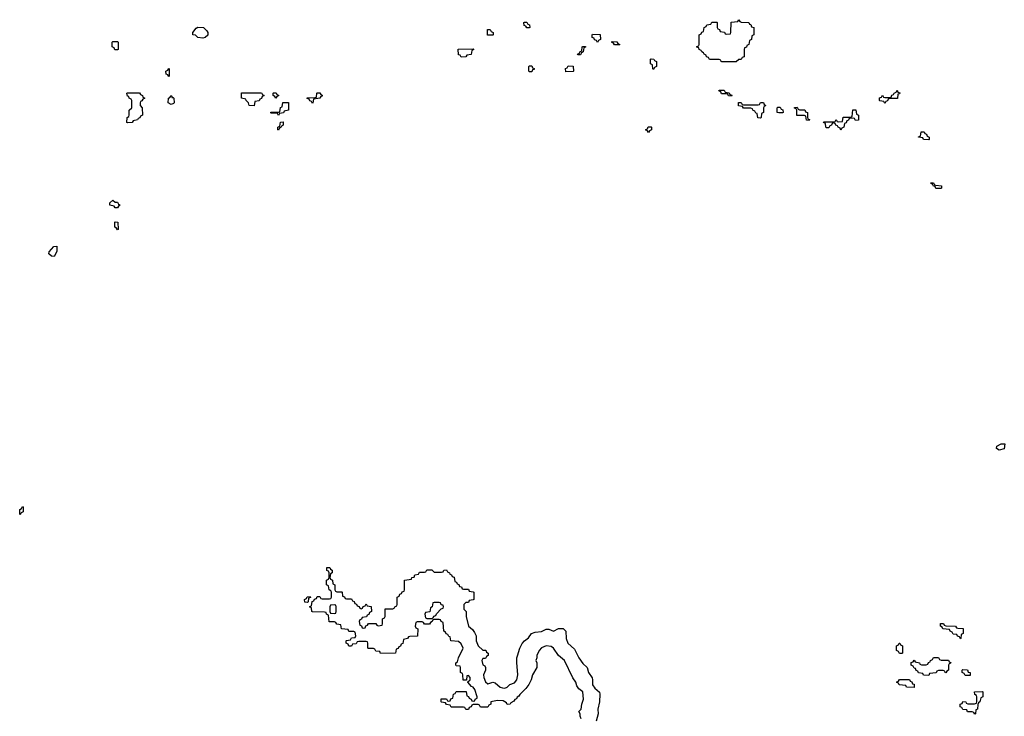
# Model space of a CAD drawing. Header units: inches. Extents: x 2777885 to 2884230, y 684484 to 829189.
# Tile 176 of 239: x 2853766 to 2861851, y 790330 to 796054. Entities that reach past the tile are written whole.
import ezdxf

# ---------------------------------------------------------------- set-up
doc = ezdxf.new("R2010")
doc.units = ezdxf.units.IN
doc.header["$MEASUREMENT"] = 0
doc.layers.add('C8759', color=7, linetype='Continuous')
doc.layers.add('C8769', color=7, linetype='Continuous')

msp = doc.modelspace()

# ---------------------------------------------------------------- linework, layer by layer
at = {"layer": 'C8759', "color": 6}
for points in [[(2859650, 795708), (2859531.6, 795708.4), (2859526, 795710), (2859522, 795722), (2859510, 795726), (2859430, 795728), (2859422, 795742), (2859406, 795750), (2859402, 795762), (2859386, 795770), (2859382, 795782), (2859366, 795790), (2859362, 795802), (2859346, 795810), (2859342, 795822), (2859327.3, 795827.3), (2859327.3, 795832.7), (2859342, 795838), (2859346, 795850), (2859346, 795930), (2859362, 795938), (2859367.3, 795952.7), (2859382, 795958), (2859386, 795990), (2859402, 795998), (2859407.3, 796012.7), (2859442, 796018), (2859450, 796034), (2859490, 796034), (2859494, 796030), (2859494, 795990), (2859498, 795978), (2859512.7, 795972.7), (2859518, 795958), (2859552.7, 795952.7), (2859558, 795938), (2859570, 795934), (2859602, 795938), (2859606, 795950), (2859607.3, 796032.7), (2859662, 796038), (2859670, 796054), (2859678, 796038), (2859690, 796034), (2859754, 796030), (2859758, 796018), (2859770, 796014), (2859774, 795994), (2859794, 795990), (2859794, 795930), (2859778, 795922), (2859774, 795890), (2859758, 795882), (2859754, 795850), (2859738, 795842), (2859732.7, 795827.3), (2859718, 795822), (2859714, 795810), (2859714, 795750), (2859698, 795742), (2859690, 795726), (2859670, 795726)], [(2855270, 795902), (2855230, 795908), (2855210, 795926), (2855188.7, 795928.7), (2855188, 795950), (2855216.4, 795983.6), (2855228.4, 795991.6), (2855274, 795990), (2855303.6, 795963.6), (2855311.3, 795950), (2855310, 795926), (2855290, 795908.7)], [(2857607.3, 795927.3), (2857607.3, 795972.7), (2857630, 795974), (2857638, 795958), (2857654, 795950), (2857654, 795930), (2857650, 795928)], [(2857930, 795986), (2857922, 796002), (2857907.3, 796007.3), (2857906, 796030), (2857910, 796034), (2857930, 796034), (2857938, 796018), (2857952.7, 796012.7), (2857954, 795990), (2857950, 795986)], [(2858510, 795866), (2858502, 795882), (2858487.3, 795887.3), (2858482, 795902), (2858467.3, 795907.3), (2858466, 795930), (2858470, 795934), (2858532.7, 795932.7), (2858534, 795890), (2858518, 795882)], [(2854570, 795806), (2854547.3, 795807.3), (2854542, 795822), (2854526, 795830), (2854526, 795870), (2854530, 795874), (2854570, 795874), (2854574, 795870), (2854574, 795810)], [(2857390, 795746), (2857382, 795762), (2857370, 795766), (2857367.3, 795812.7), (2857490, 795814), (2857494, 795810), (2857478, 795802), (2857472.7, 795767.3), (2857438, 795762), (2857430, 795748)], [(2858350, 795766), (2858346, 795770), (2858362, 795778), (2858367.3, 795792.7), (2858382, 795798), (2858386, 795830), (2858390, 795834), (2858412.7, 795832.7), (2858412.7, 795827.3), (2858398, 795822), (2858394, 795790), (2858378, 795782), (2858370, 795766)], [(2858650, 795846), (2858642, 795862), (2858626, 795870), (2858630, 795874), (2858670, 795872), (2858678, 795858), (2858694, 795850), (2858690, 795846)], [(2858970, 795646), (2858966, 795650), (2858962, 795682), (2858946, 795690), (2858946, 795730), (2858950, 795732), (2858974, 795730), (2858978, 795718), (2858994, 795710), (2858994, 795670), (2858978, 795662)], [(2854990, 795588), (2854982, 795602), (2854970, 795606), (2854966, 795630), (2854982, 795638), (2854990, 795652), (2854994, 795650), (2854994, 795590)], [(2857950, 795626), (2857946, 795630), (2857946, 795670), (2857950, 795674), (2857970, 795674), (2857978, 795658), (2857991.6, 795651.6), (2857990, 795646), (2857978, 795642), (2857970, 795626)], [(2858250, 795626), (2858248.4, 795651.6), (2858262, 795658), (2858270, 795674), (2858311.6, 795671.6), (2858314, 795630), (2858310, 795628)], [(2854650, 795206), (2854646, 795210), (2854648.4, 795251.6), (2854662, 795258), (2854666, 795270), (2854666, 795310), (2854686, 795330), (2854686, 795390), (2854682, 795402), (2854666, 795410), (2854662, 795422), (2854650, 795426), (2854646, 795450), (2854650, 795454), (2854750, 795452), (2854758, 795438), (2854774, 795430), (2854778, 795418), (2854794, 795410), (2854778, 795402), (2854770, 795386), (2854758, 795382), (2854754, 795370), (2854754, 795350), (2854772, 795330), (2854774, 795270), (2854758, 795262), (2854752.7, 795247.3), (2854738, 795242), (2854734, 795230), (2854698, 795222), (2854690, 795208)], [(2855014, 795414), (2855026, 795414), (2855032, 795408), (2855034, 795370), (2855030, 795366), (2855010, 795358), (2854986, 795370), (2854988, 795410), (2855002, 795418), (2855008.4, 795431.6), (2855014, 795426)], [(2855690, 795346), (2855650, 795348), (2855646, 795370), (2855626, 795390), (2855622, 795402), (2855586, 795410), (2855587.3, 795452.7), (2855747.3, 795452.7), (2855754, 795450), (2855758, 795438), (2855774, 795430), (2855758, 795422), (2855752.7, 795407.3), (2855738, 795402), (2855732.7, 795387.3), (2855698, 795382)], [(2855870, 795408), (2855862, 795422), (2855846, 795430), (2855846, 795450), (2855850, 795454), (2855871.6, 795451.6), (2855878, 795438), (2855894, 795430), (2855878, 795422)], [(2856170, 795366), (2856162, 795382), (2856147.3, 795387.3), (2856142, 795402), (2856127.3, 795407.3), (2856127.3, 795412.7), (2856190, 795414), (2856202, 795418), (2856206, 795450), (2856210, 795454), (2856230, 795454), (2856238, 795438), (2856250, 795434), (2856250, 795426), (2856238, 795422), (2856231.6, 795408.4), (2856178, 795402), (2856174, 795370)], [(2859610, 795426), (2859587.3, 795427.3), (2859582, 795442), (2859570, 795446), (2859530, 795446), (2859522, 795462), (2859506, 795470), (2859510, 795474), (2859550, 795474), (2859558, 795458), (2859592.7, 795452.7), (2859598, 795438), (2859612.7, 795432.7)], [(2855890, 795266), (2855882, 795282), (2855870, 795286), (2855830, 795286), (2855826, 795290), (2855830, 795294), (2855890, 795294), (2855902, 795298), (2855908.4, 795331.6), (2855922, 795338), (2855927.3, 795372.7), (2855972.7, 795372.7), (2855974, 795310), (2855938, 795302), (2855931.6, 795288.4), (2855898, 795282)], [(2859850, 795246), (2859827.3, 795247.3), (2859822, 795282), (2859810, 795286), (2859802, 795302), (2859786, 795310), (2859782, 795322), (2859770, 795326), (2859710, 795326), (2859702, 795342), (2859667.3, 795347.3), (2859667.3, 795372.7), (2859690, 795374), (2859698, 795358), (2859710, 795354), (2859830, 795354), (2859842, 795358), (2859850, 795374), (2859872.7, 795372.7), (2859878, 795358), (2859894, 795350), (2859878, 795342), (2859874, 795330), (2859874, 795290), (2859858, 795282), (2859854, 795250)], [(2855890, 795146), (2855886, 795150), (2855886, 795170), (2855902, 795178), (2855907.3, 795212.7), (2855930, 795214), (2855930, 795186), (2855918, 795182), (2855914, 795170), (2855898, 795162)], [(2858930, 795126), (2858922, 795142), (2858906, 795150), (2858922, 795158), (2858927.3, 795172.7), (2858950, 795174), (2858954, 795170), (2858954, 795150), (2858938, 795142)], [(2854550, 794554), (2854570, 794554), (2854578, 794538), (2854592, 794530), (2854578, 794522), (2854570, 794508), (2854550, 794508), (2854542, 794522), (2854506, 794530), (2854506, 794550), (2854530, 794571.3)], [(2854570, 794326), (2854562, 794342), (2854548, 794350), (2854546, 794390), (2854550, 794394), (2854572, 794390), (2854574, 794330)], [(2854050, 794108), (2854026, 794110), (2854006, 794130), (2854007.3, 794147.3), (2854046, 794190), (2854070, 794194), (2854071.3, 794150)], [(2853770, 791986), (2853766, 791990), (2853766, 792030), (2853782, 792038), (2853790, 792054), (2853794, 792050), (2853794, 792010), (2853778, 792002)], [(2856130, 791266), (2856108, 791268), (2856106, 791290), (2856122, 791298), (2856127.3, 791312.7), (2856150, 791314), (2856152.7, 791307.3), (2856138, 791302), (2856134, 791270)], [(2856350, 791246), (2856318, 791242), (2856314, 791230), (2856314, 791190), (2856318, 791178), (2856350, 791174), (2856362, 791178), (2856366, 791190), (2856366, 791230), (2856362, 791242)], [(2857210, 791266), (2857170, 791266), (2857158, 791262), (2857154, 791230), (2857138, 791222), (2857132.7, 791187.3), (2857098, 791182), (2857094, 791170), (2857098, 791138), (2857110, 791134), (2857150, 791134), (2857162, 791138), (2857167.3, 791152.7), (2857182, 791158), (2857187.3, 791172.7), (2857227.3, 791212.7), (2857242, 791218), (2857246, 791230), (2857242, 791242), (2857227.3, 791247.3), (2857222, 791262)]]:
    msp.add_lwpolyline(points, close=True, dxfattribs=at)
for points in [[(2860000, 795289.4), (2859986, 795290), (2859986, 795330), (2859990, 795334), (2860000, 795334)], [(2858375.1, 790310), (2858368, 790330), (2858368, 790350), (2858358, 790370), (2858375.3, 790390), (2858382, 790430), (2858395.1, 790470), (2858389, 790530), (2858357.2, 790557.2), (2858341.5, 790581.5), (2858332.7, 790610), (2858307.5, 790647.5), (2858240.9, 790790), (2858189, 790830), (2858148.7, 790890), (2858130, 790904), (2858090, 790909.2), (2858050, 790893.2), (2858031, 790870), (2858012, 790830), (2858012, 790810), (2858004.7, 790790), (2858012, 790770), (2858012, 790730), (2857976, 790670), (2857966.8, 790630), (2857947.7, 790592.3), (2857921.4, 790558.6), (2857872, 790510), (2857865.4, 790494.6), (2857851.6, 790488.4), (2857845.4, 790474.6), (2857831.6, 790468.4), (2857824.7, 790455.3), (2857798, 790442), (2857794, 790430), (2857768.4, 790428.4), (2857762, 790442), (2857736.4, 790456.4), (2857690, 790459), (2857634, 790450), (2857634, 790430), (2857618, 790422), (2857610, 790406), (2857550, 790406), (2857542, 790422), (2857530, 790426), (2857490, 790426), (2857478, 790422), (2857472.7, 790407.3), (2857458, 790402), (2857450, 790386), (2857430, 790386), (2857422, 790402), (2857410, 790406), (2857310, 790406), (2857302, 790422), (2857270, 790426), (2857262, 790442), (2857230, 790446), (2857226, 790450), (2857227.3, 790472.7), (2857270, 790474), (2857278, 790458), (2857290, 790454), (2857302, 790458), (2857307.3, 790472.7), (2857322, 790478), (2857327.3, 790512.7), (2857342, 790518), (2857350, 790534), (2857432.7, 790532.7), (2857438, 790498), (2857450, 790494), (2857458, 790478), (2857472, 790472), (2857478, 790458), (2857490, 790454), (2857502, 790458), (2857506, 790470), (2857522, 790478), (2857522, 790490), (2857504, 790550), (2857490, 790568.7), (2857475.3, 790575.3), (2857446, 790610), (2857446, 790614), (2857466, 790630), (2857466, 790650), (2857450, 790666), (2857438, 790662), (2857434, 790626), (2857407.3, 790627.3), (2857406, 790670), (2857402, 790682), (2857386, 790690), (2857386, 790730), (2857382, 790742), (2857350, 790746), (2857346, 790750), (2857346, 790770), (2857362, 790778), (2857368, 790810), (2857408, 790890), (2857390, 790926), (2857370, 790946), (2857306, 790950), (2857302, 790982), (2857290, 790986), (2857282, 791002), (2857267.3, 791007.3), (2857262, 791022), (2857248.4, 791028.4), (2857242, 791102), (2857228, 791108), (2857222, 791122), (2857210, 791126), (2857170, 791126), (2857158, 791122), (2857154, 791110), (2857138, 791102), (2857130, 791086), (2857090, 791086), (2857082, 791102), (2857070, 791106), (2857030, 791106), (2857018, 791102), (2857014, 791070), (2857018, 791058), (2857034, 791050), (2857032.7, 790987.3), (2856970, 790986), (2856958, 790982), (2856951.6, 790968.4), (2856918, 790962), (2856912.7, 790927.3), (2856898, 790922), (2856892.7, 790907.3), (2856878, 790902), (2856872.7, 790887.3), (2856858, 790882), (2856851.6, 790848.4), (2856730, 790846), (2856722, 790862), (2856690, 790866), (2856682, 790882), (2856670, 790886), (2856630, 790886), (2856626, 790890), (2856626, 790930), (2856622, 790942), (2856610, 790946), (2856550, 790946), (2856538, 790942), (2856530, 790926), (2856498, 790922), (2856490, 790906), (2856470, 790906), (2856462, 790922), (2856448, 790930), (2856448, 790950), (2856450, 790954), (2856482, 790958), (2856490, 790974), (2856522, 790978), (2856526, 790990), (2856522, 791022), (2856510, 791026), (2856470, 791026), (2856462, 791042), (2856408.7, 791048.7), (2856402, 791082), (2856370, 791086), (2856362, 791102), (2856350, 791106), (2856307.3, 791107.3), (2856302, 791162), (2856286, 791170), (2856282, 791182), (2856270, 791186), (2856170, 791188), (2856166, 791190), (2856162, 791222), (2856146, 791230), (2856162, 791238), (2856167.3, 791272.7), (2856182, 791278), (2856187.3, 791292.7), (2856202, 791298), (2856210, 791314), (2856230, 791314), (2856238, 791298), (2856250, 791294), (2856310, 791294), (2856322, 791298), (2856326, 791310), (2856326, 791350), (2856322, 791362), (2856306, 791370), (2856302, 791402), (2856286, 791410), (2856286, 791450), (2856302, 791458), (2856306, 791470), (2856306, 791510), (2856302, 791522), (2856288.4, 791528.4), (2856287.3, 791552.7), (2856311.6, 791551.6), (2856318, 791538), (2856331.6, 791531.6), (2856332, 791508), (2856318, 791502), (2856314, 791470), (2856318, 791458), (2856334, 791450), (2856338, 791418), (2856354, 791410), (2856354, 791370), (2856358, 791358), (2856370, 791354), (2856410, 791354), (2856414, 791350), (2856418, 791318), (2856432.7, 791312.7), (2856438, 791298), (2856450, 791294), (2856490, 791294), (2856498, 791278), (2856512.7, 791272.7), (2856518, 791258), (2856532.7, 791252.7), (2856538, 791238), (2856552.7, 791232.7), (2856558, 791218), (2856570, 791214), (2856582, 791218), (2856587.3, 791232.7), (2856602, 791238), (2856610, 791254), (2856618, 791238), (2856652.7, 791232.7), (2856654, 791190), (2856638, 791182), (2856632.7, 791167.3), (2856618, 791162), (2856612.7, 791147.3), (2856578, 791142), (2856572.7, 791127.3), (2856558, 791122), (2856554, 791110), (2856558, 791078), (2856572.7, 791072.7), (2856578, 791058), (2856590, 791054), (2856602, 791058), (2856607.3, 791072.7), (2856622, 791078), (2856630, 791094), (2856690, 791094), (2856698, 791078), (2856710, 791074), (2856742, 791078), (2856746, 791090), (2856746, 791130), (2856762, 791138), (2856766, 791150), (2856767.3, 791212.7), (2856830, 791214), (2856842, 791218), (2856846, 791230), (2856862, 791238), (2856866, 791250), (2856866, 791310), (2856882, 791318), (2856887.3, 791332.7), (2856902, 791338), (2856907.3, 791352.7), (2856922, 791358), (2856926, 791370), (2856926, 791450), (2856982, 791458), (2856986, 791470), (2857006, 791474), (2857010, 791492), (2857042, 791498), (2857050, 791514), (2857090, 791514), (2857102, 791518), (2857110, 791534), (2857150, 791534), (2857170, 791514), (2857230, 791514), (2857242, 791518), (2857248.4, 791531.6), (2857270, 791534), (2857278, 791518), (2857294, 791510), (2857298, 791498), (2857312.7, 791492.7), (2857318, 791478), (2857332.7, 791472.7), (2857338, 791438), (2857352.7, 791432.7), (2857358, 791418), (2857372.7, 791412.7), (2857378, 791398), (2857392.7, 791392.7), (2857398, 791378), (2857410, 791374), (2857450, 791374), (2857458, 791358), (2857490, 791354), (2857494, 791350), (2857494, 791290), (2857490, 791286), (2857458, 791282), (2857450, 791266), (2857430, 791266), (2857414, 791250), (2857414, 791210), (2857431.6, 791191.6), (2857432, 791150), (2857451.3, 791070), (2857483.6, 791043.6), (2857499.6, 791019.6), (2857514, 790990), (2857514, 790950), (2857532, 790910), (2857570, 790874), (2857592.7, 790872.7), (2857598, 790858), (2857614, 790850), (2857614, 790830), (2857598, 790822), (2857590, 790806), (2857570, 790806), (2857562, 790790), (2857570, 790754), (2857585.4, 790745.4), (2857592, 790730), (2857591.3, 790710), (2857574, 790670), (2857576.3, 790650), (2857590, 790612), (2857610, 790598), (2857651.1, 790611.1), (2857670, 790604.7), (2857710.7, 790570.7), (2857730, 790564), (2857750, 790562), (2857768.7, 790570), (2857789.5, 790590.5), (2857830, 790606), (2857849, 790630), (2857857.2, 790670), (2857848.9, 790771.1), (2857848.7, 790810), (2857852.9, 790827.1), (2857873.2, 790890), (2857892, 790928), (2857910, 790951), (2857944.7, 790975.3), (2857969.2, 791010.8), (2857999, 791021), (2858050, 791027.3), (2858090, 791047.3), (2858110, 791047.3), (2858150, 791031), (2858190, 791051.3), (2858230, 791052), (2858251.3, 791030), (2858253.4, 790970), (2858267.7, 790930), (2858321.7, 790881.7), (2858356.3, 790810), (2858390, 790762.8), (2858426.8, 790730), (2858436.3, 790690), (2858465.8, 790645.8), (2858470.5, 790630), (2858470.6, 790590), (2858490, 790560.7), (2858527.3, 790527.3), (2858531, 790511), (2858528, 790450), (2858512.7, 790390), (2858515.5, 790350), (2858500.5, 790290)]]:
    msp.add_lwpolyline(points, dxfattribs=at)
at = {"layer": 'C8769', "color": 6}
for points in [[(2860870, 795366), (2860862, 795382), (2860830, 795386), (2860826, 795390), (2860827.3, 795412.7), (2860842, 795418), (2860850, 795434), (2860858, 795418), (2860870, 795414), (2860910, 795414), (2860922, 795418), (2860927.3, 795432.7), (2860942, 795438), (2860946, 795450), (2860962, 795458), (2860970, 795474), (2860978, 795458), (2860992.7, 795452.7), (2860990, 795446), (2860978, 795442), (2860972.7, 795407.3), (2860910, 795406), (2860898, 795402), (2860892.7, 795387.3), (2860878, 795382)], [(2860250, 795226), (2860227.3, 795227.3), (2860222, 795262), (2860210, 795266), (2860147.3, 795267.3), (2860146, 795310), (2860142, 795322), (2860127.3, 795327.3), (2860127.3, 795332.7), (2860150, 795334), (2860158, 795318), (2860170, 795314), (2860212.7, 795312.7), (2860218, 795298), (2860234, 795290), (2860234, 795250), (2860238, 795238), (2860252.7, 795232.7)], [(2860630, 795226), (2860622, 795242), (2860610, 795246), (2860578, 795242), (2860572.7, 795227.3), (2860558, 795222), (2860552.7, 795207.3), (2860538, 795202), (2860534, 795170), (2860518, 795162), (2860510, 795146), (2860502, 795162), (2860486, 795170), (2860482, 795182), (2860467.3, 795187.3), (2860462, 795202), (2860450, 795206), (2860438, 795202), (2860432.7, 795187.3), (2860418, 795182), (2860410, 795166), (2860390, 795166), (2860386, 795170), (2860382, 795202), (2860366, 795210), (2860370, 795214), (2860450, 795214), (2860462, 795218), (2860470, 795234), (2860478, 795218), (2860490, 795214), (2860522, 795218), (2860527.3, 795252.7), (2860590, 795254), (2860602, 795258), (2860607.3, 795312.7), (2860632.7, 795312.7), (2860638, 795278), (2860654, 795270), (2860652.7, 795227.3)], [(2861230, 795066), (2861188.4, 795068.4), (2861182, 795082), (2861147.3, 795087.3), (2861147.3, 795092.7), (2861162, 795098), (2861167.3, 795132.7), (2861192.7, 795132.7), (2861198, 795118), (2861212.7, 795112.7), (2861218, 795098), (2861234, 795090), (2861234, 795070)], [(2861290, 794666), (2861282, 794682), (2861270, 794686), (2861262, 794702), (2861250, 794706), (2861247.3, 794712.7), (2861270, 794714), (2861278, 794698), (2861290, 794694), (2861334, 794690), (2861334, 794670), (2861330, 794666)], [(2861810, 792518), (2861788, 792530), (2861788.7, 792550), (2861826, 792570), (2861854, 792570), (2861850, 792528.7)], [(2861490, 790966), (2861482, 790982), (2861467.3, 790987.3), (2861462, 791002), (2861430, 791006), (2861422, 791022), (2861406, 791030), (2861402, 791042), (2861346, 791050), (2861342, 791062), (2861326, 791070), (2861327.3, 791092.7), (2861351.6, 791091.6), (2861358, 791078), (2861370, 791074), (2861450, 791072), (2861458, 791058), (2861470, 791054), (2861512.7, 791052.7), (2861514, 791010), (2861498, 791002), (2861494, 790970)], [(2860990, 790846), (2860982, 790862), (2860966, 790870), (2860966, 790910), (2860982, 790918), (2860988.9, 790931.1), (2860994, 790930), (2860998, 790918), (2861014, 790910), (2861014, 790850), (2861010, 790846)], [(2861372, 790688), (2861366, 790690), (2861362, 790702), (2861350, 790706), (2861310, 790706), (2861298, 790702), (2861291.6, 790688.4), (2861238, 790682), (2861230, 790666), (2861188.4, 790668.4), (2861182, 790682), (2861147.3, 790687.3), (2861142, 790702), (2861127.3, 790707.3), (2861122, 790722), (2861110, 790726), (2861102, 790742), (2861086, 790750), (2861087.3, 790772.7), (2861102, 790778), (2861110, 790792), (2861118, 790778), (2861154, 790770), (2861158, 790758), (2861170, 790754), (2861210, 790754), (2861222, 790758), (2861228, 790772), (2861242, 790778), (2861246, 790790), (2861262, 790798), (2861270, 790814), (2861310, 790814), (2861318, 790798), (2861332.7, 790792.7), (2861391.6, 790791.6), (2861398, 790778), (2861412.7, 790772.7), (2861410, 790766), (2861398, 790762), (2861394, 790750), (2861394, 790710), (2861378, 790702)], [(2861530, 790666), (2861522, 790682), (2861506, 790690), (2861506, 790710), (2861510, 790714), (2861550, 790712), (2861554, 790694), (2861571.3, 790690), (2861570, 790666)], [(2861110, 790568), (2861048.4, 790568.4), (2861042, 790582), (2860988.4, 790588.4), (2860982, 790602), (2860966, 790610), (2860982, 790618), (2860990, 790632), (2861071.6, 790631.6), (2861078, 790618), (2861092.7, 790612.7), (2861098, 790598), (2861110, 790594)], [(2861610, 790348), (2861602, 790362), (2861587.3, 790367.3), (2861550, 790368), (2861542, 790382), (2861510, 790386), (2861502, 790402), (2861488.4, 790408.4), (2861488.7, 790430), (2861506, 790434), (2861510, 790451.3), (2861534, 790450), (2861538, 790438), (2861552.7, 790432.7), (2861607.3, 790432.7), (2861622, 790438), (2861626, 790450), (2861626, 790490), (2861622, 790502), (2861608.4, 790508.4), (2861606, 790530), (2861670, 790534), (2861674, 790530), (2861674, 790490), (2861658, 790482), (2861651.3, 790448.7), (2861638, 790442), (2861632.7, 790427.3), (2861631.6, 790388.4), (2861618, 790382), (2861614, 790350)]]:
    msp.add_lwpolyline(points, close=True, dxfattribs=at)
msp.add_lwpolyline([(2860000, 795334), (2860010, 795334), (2860018, 795318), (2860032.7, 795312.7), (2860034, 795290), (2860030, 795288), (2860000, 795289.4)], dxfattribs=at)

doc.saveas('drawing.dxf')
